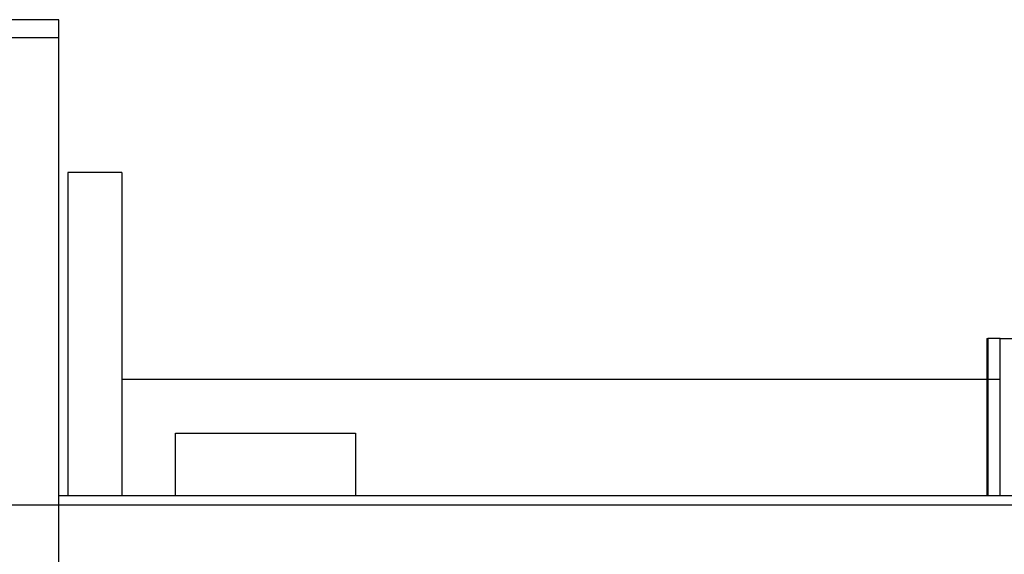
# Model space of a CAD drawing. Header units: millimetres. Extents: x 2891 to 6329, y -1599 to 860.
# Tile 236 of 256: x 3639 to 3694, y -206 to -177. Entities that reach past the tile are written whole.
import ezdxf

# ---------------------------------------------------------------- set-up
doc = ezdxf.new("R2010")
doc.units = ezdxf.units.MM
doc.layers.get('0').update_dxf_attribs({"linetype": 'CONTINUOUS'})
doc.layers.add('2', color=7, linetype='CONTINUOUS', true_color=0xffffff)

msp = doc.modelspace()

# ---------------------------------------------------------------- linework, layer by layer
at = {"linetype": 'Continuous'}
for p, q in [((3641.125, -176.61), (3628.125, -176.61)), ((3641.125, -177.61), (3641.125, -176.61)), ((3628.125, -177.61), (3641.125, -177.61)), ((3641.125, -202.111), (3641.125, -177.61)), ((3644.625, -185.11), (3641.625, -185.11)), ((3641.625, -185.11), (3641.625, -203.11)), ((3644.625, -185.11), (3644.625, -203.11)), ((3644.631, -196.61), (3693.451, -196.61)), ((3647.625, -199.61), (3657.625, -199.61)), ((3647.625, -203.11), (3647.625, -199.61)), ((3657.625, -199.61), (3657.625, -203.11)), ((3641.125, -203.11), (3641.125, -202.11)), ((3904.299, -203.11), (3641.125, -203.11)), ((3641.125, -222.561), (3641.125, -203.11))]:
    msp.add_line(p, q, dxfattribs=at)
msp.add_line((3553.125, -203.61), (4095.125, -203.61))
at = {"layer": '2', "color": 0, "linetype": 'Continuous'}
for p, q in [((3692.725, -194.36), (3692.725, -203.11)), ((3692.725, -194.36), (3692.775, -194.36)), ((3693.451, -194.36), (3692.775, -194.36)), ((3692.775, -194.36), (3692.775, -203.11)), ((3693.451, -194.36), (3697.125, -194.36)), ((3693.451, -203.11), (3693.451, -194.36))]:
    msp.add_line(p, q, dxfattribs=at)

doc.saveas('drawing.dxf')
